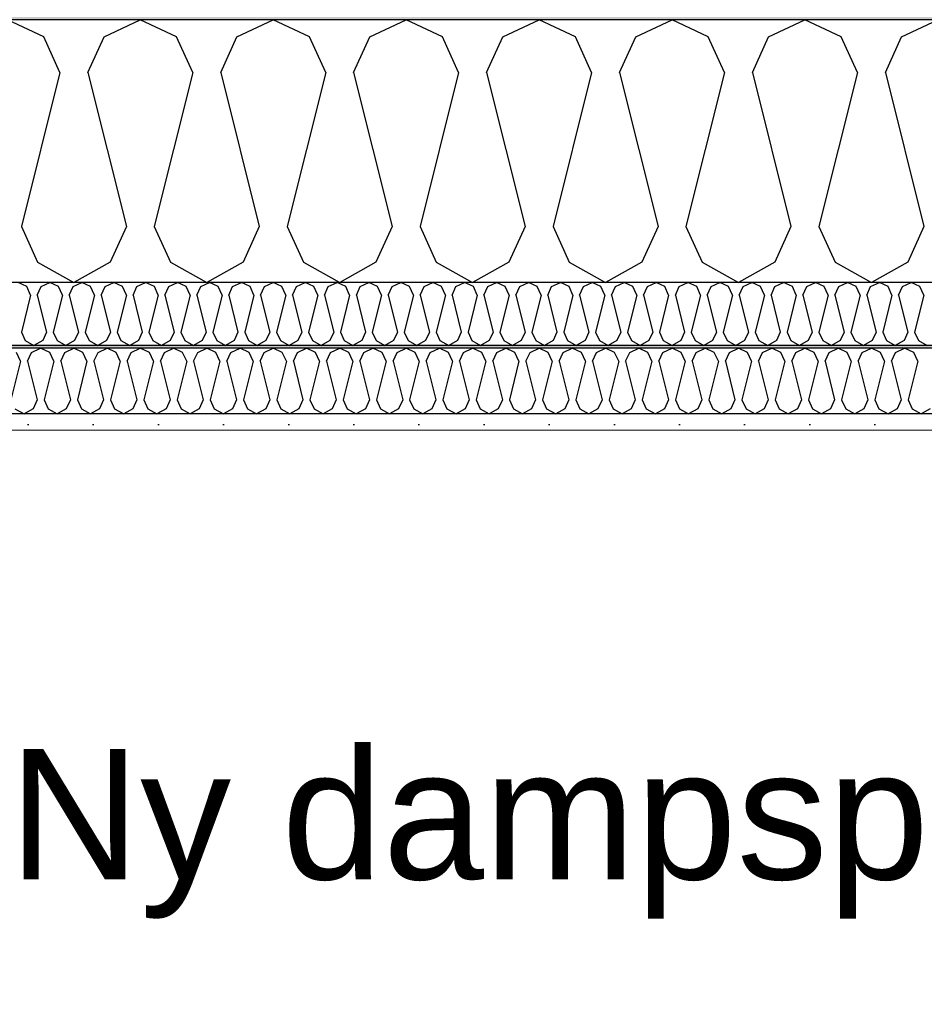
# Model space of a CAD drawing. Header units: millimetres. Extents: x -8544 to 51179, y -2070 to 13050.
# Tile 36 of 168: x -2031 to -1337, y 9990 to 10746. Entities that reach past the tile are written whole.
import ezdxf

# ---------------------------------------------------------------- set-up
doc = ezdxf.new("R2010")
doc.units = ezdxf.units.MM
doc.header["$LTSCALE"] = 0.5
doc.header["$MEASUREMENT"] = 0
doc.linetypes.add('PLINE', pattern=[0])
doc.layers.add('236- Innvendig kledning og overflate(Nye konstruksjoner)', color=7, linetype='Continuous', lineweight=0)
for name, color, linetype in [('256- Faste himlinger og overflatebehandling (Skravur)(Nye konstruksjoner)', 7, 'Continuous'), ('256- Faste himlinger og overflatebehandling(Nye konstruksjoner)', 7, 'Continuous'), ('261- Primærkonstruksjon (tak)', 7, 'Continuous'), ('261- Primærkonstruksjon (tak) (Skravur)', 7, 'Continuous'), ('262- Taktekking (Skravur)(Nye konstruksjoner)', 7, 'Continuous'), ('832- Tekst bygning(Nye konstruksjoner)', 7, 'Continuous')]:
    doc.layers.add(name, color=color, linetype=linetype)
doc.styles.add('GENERATED_STYLE_2', font='arial.ttf')
doc.dimstyles.new('GENERATED_STYLE__2', dxfattribs={"dimtxt": 0.18, "dimasz": 182.4, "dimexe": 0.18, "dimexo": 0.0625, "dimgap": 0, "dimtad": 0, "dimtih": 1, "dimtoh": 1, "dimdec": 4, "dimzin": 0, "dimdsep": 46, "dimcen": 0.09, "dimadec": 0, "dimazin": 0, "dimtfac": 1, "dimtdec": 4, "dimtmove": 0, "dimatfit": 3, "dimldrblk": 'ARROWHEAD_5', "dimfxl": 1, "dimtolj": 1, "dimtzin": 0, "dimarcsym": 0})

# ---------------------------------------------------------------- blocks, each defined once
blk = doc.blocks.new('*X3')
at = {"layer": '261- Primærkonstruksjon (tak) (Skravur)', "linetype": 'PLINE'}
for p, q in [((-2013.03, 10733.26), (-2040.9, 10746.45)), ((-1966.72, 10733.26), (-1938.85, 10746.45)), ((-1910.99, 10733.26), (-1938.85, 10746.45)), ((-1864.68, 10733.26), (-1836.81, 10746.45)), ((-1808.94, 10733.26), (-1836.81, 10746.45)), ((-1762.63, 10733.26), (-1734.76, 10746.45)), ((-1706.9, 10733.26), (-1734.76, 10746.45)), ((-1660.59, 10733.26), (-1632.72, 10746.45)), ((-1604.85, 10733.26), (-1632.72, 10746.45)), ((-1558.54, 10733.26), (-1530.67, 10746.45)), ((-1502.81, 10733.26), (-1530.67, 10746.45)), ((-1456.5, 10733.26), (-1428.63, 10746.45)), ((-1400.76, 10733.26), (-1428.63, 10746.45)), ((-1354.45, 10733.26), (-1326.58, 10746.45)), ((-2000.6, 10705.94), (-2013.03, 10733.26)), ((-1979.16, 10705.94), (-1966.72, 10733.26)), ((-1898.55, 10705.94), (-1910.99, 10733.26)), ((-1877.11, 10705.94), (-1864.68, 10733.26)), ((-1796.51, 10705.94), (-1808.94, 10733.26)), ((-1775.07, 10705.94), (-1762.63, 10733.26)), ((-1694.46, 10705.94), (-1706.9, 10733.26)), ((-1673.02, 10705.94), (-1660.59, 10733.26)), ((-1592.42, 10705.94), (-1604.85, 10733.26)), ((-1570.98, 10705.94), (-1558.54, 10733.26)), ((-1490.37, 10705.94), (-1502.81, 10733.26)), ((-1468.93, 10705.94), (-1456.5, 10733.26)), ((-1388.33, 10705.94), (-1400.76, 10733.26)), ((-1366.89, 10705.94), (-1354.45, 10733.26)), ((-2000.6, 10705.94), (-2030.18, 10587.6)), ((-1979.16, 10705.94), (-1949.57, 10587.6)), ((-1898.55, 10705.94), (-1928.13, 10587.6)), ((-1877.11, 10705.94), (-1847.53, 10587.6)), ((-1796.51, 10705.94), (-1826.09, 10587.6)), ((-1775.07, 10705.94), (-1745.48, 10587.6)), ((-1694.46, 10705.94), (-1724.04, 10587.6)), ((-1673.02, 10705.94), (-1643.44, 10587.6)), ((-1592.42, 10705.94), (-1622, 10587.6)), ((-1570.98, 10705.94), (-1541.39, 10587.6)), ((-1490.37, 10705.94), (-1519.95, 10587.6)), ((-1468.93, 10705.94), (-1439.35, 10587.6)), ((-1388.33, 10705.94), (-1417.91, 10587.6)), ((-1366.89, 10705.94), (-1337.3, 10587.6)), ((-2030.18, 10587.6), (-2017.74, 10560.28)), ((-1949.57, 10587.6), (-1962.01, 10560.28)), ((-1928.13, 10587.6), (-1915.7, 10560.28)), ((-1847.53, 10587.6), (-1859.96, 10560.28)), ((-1826.09, 10587.6), (-1813.65, 10560.28)), ((-1745.48, 10587.6), (-1757.92, 10560.28)), ((-1724.04, 10587.6), (-1711.61, 10560.28)), ((-1643.44, 10587.6), (-1655.87, 10560.28)), ((-1622, 10587.6), (-1609.56, 10560.28)), ((-1541.39, 10587.6), (-1553.83, 10560.28)), ((-1519.95, 10587.6), (-1507.52, 10560.28)), ((-1439.35, 10587.6), (-1451.78, 10560.28)), ((-1417.91, 10587.6), (-1405.47, 10560.28)), ((-1337.3, 10587.6), (-1349.74, 10560.28)), ((-2017.74, 10560.28), (-1989.88, 10544.72)), ((-1962.01, 10560.28), (-1989.88, 10544.72)), ((-1915.7, 10560.28), (-1887.83, 10544.72)), ((-1859.96, 10560.28), (-1887.83, 10544.72)), ((-1813.65, 10560.28), (-1785.79, 10544.72)), ((-1757.92, 10560.28), (-1785.79, 10544.72)), ((-1711.61, 10560.28), (-1683.74, 10544.72)), ((-1655.87, 10560.28), (-1683.74, 10544.72)), ((-1609.56, 10560.28), (-1581.7, 10544.72)), ((-1553.83, 10560.28), (-1581.7, 10544.72)), ((-1507.52, 10560.28), (-1479.65, 10544.72)), ((-1451.78, 10560.28), (-1479.65, 10544.72)), ((-1405.47, 10560.28), (-1377.61, 10544.72)), ((-1349.74, 10560.28), (-1377.61, 10544.72))]:
    blk.add_line(p, q, dxfattribs=at)
blk = doc.blocks.new('*X66')
at = {"layer": '256- Faste himlinger og overflatebehandling (Skravur)(Nye konstruksjoner)', "linetype": 'PLINE'}
for p, q in [((-2026.05, 10541.56), (-2032.74, 10544.72)), ((-2023.06, 10535), (-2026.05, 10541.56)), ((-2017.92, 10535), (-2014.93, 10541.56)), ((-2014.93, 10541.56), (-2008.25, 10544.72)), ((-2001.56, 10541.56), (-2008.25, 10544.72)), ((-1998.57, 10535), (-2001.56, 10541.56)), ((-1993.43, 10535), (-1990.44, 10541.56)), ((-1990.44, 10541.56), (-1983.75, 10544.72)), ((-1977.07, 10541.56), (-1983.75, 10544.72)), ((-1974.08, 10535), (-1977.07, 10541.56)), ((-1968.94, 10535), (-1965.95, 10541.56)), ((-1965.95, 10541.56), (-1959.26, 10544.72)), ((-1952.58, 10541.56), (-1959.26, 10544.72)), ((-1949.59, 10535), (-1952.58, 10541.56)), ((-1944.45, 10535), (-1941.46, 10541.56)), ((-1941.46, 10541.56), (-1934.77, 10544.72)), ((-1928.08, 10541.56), (-1934.77, 10544.72)), ((-1925.1, 10535), (-1928.08, 10541.56)), ((-1919.95, 10535), (-1916.97, 10541.56)), ((-1916.97, 10541.56), (-1910.28, 10544.72)), ((-1903.59, 10541.56), (-1910.28, 10544.72)), ((-1900.61, 10535), (-1903.59, 10541.56)), ((-1895.46, 10535), (-1892.48, 10541.56)), ((-1892.48, 10541.56), (-1885.79, 10544.72)), ((-1879.1, 10541.56), (-1885.79, 10544.72)), ((-1876.12, 10535), (-1879.1, 10541.56)), ((-1870.97, 10535), (-1867.99, 10541.56)), ((-1867.99, 10541.56), (-1861.3, 10544.72)), ((-1854.61, 10541.56), (-1861.3, 10544.72)), ((-1851.63, 10535), (-1854.61, 10541.56)), ((-1846.48, 10535), (-1843.5, 10541.56)), ((-1843.5, 10541.56), (-1836.81, 10544.72)), ((-1830.12, 10541.56), (-1836.81, 10544.72)), ((-1827.14, 10535), (-1830.12, 10541.56)), ((-1821.99, 10535), (-1819.01, 10541.56)), ((-1819.01, 10541.56), (-1812.32, 10544.72)), ((-1805.63, 10541.56), (-1812.32, 10544.72)), ((-1802.65, 10535), (-1805.63, 10541.56)), ((-1797.5, 10535), (-1794.52, 10541.56)), ((-1794.52, 10541.56), (-1787.83, 10544.72)), ((-1781.14, 10541.56), (-1787.83, 10544.72)), ((-1778.16, 10535), (-1781.14, 10541.56)), ((-1773.01, 10535), (-1770.03, 10541.56)), ((-1770.03, 10541.56), (-1763.34, 10544.72)), ((-1756.65, 10541.56), (-1763.34, 10544.72)), ((-1753.66, 10535), (-1756.65, 10541.56)), ((-1748.52, 10535), (-1745.53, 10541.56)), ((-1745.53, 10541.56), (-1738.85, 10544.72)), ((-1732.16, 10541.56), (-1738.85, 10544.72)), ((-1729.17, 10535), (-1732.16, 10541.56)), ((-1724.03, 10535), (-1721.04, 10541.56)), ((-1721.04, 10541.56), (-1714.36, 10544.72)), ((-1707.67, 10541.56), (-1714.36, 10544.72)), ((-1704.68, 10535), (-1707.67, 10541.56)), ((-1699.54, 10535), (-1696.55, 10541.56)), ((-1696.55, 10541.56), (-1689.86, 10544.72)), ((-1683.18, 10541.56), (-1689.86, 10544.72)), ((-1680.19, 10535), (-1683.18, 10541.56)), ((-1675.05, 10535), (-1672.06, 10541.56)), ((-1672.06, 10541.56), (-1665.37, 10544.72)), ((-1658.69, 10541.56), (-1665.37, 10544.72)), ((-1655.7, 10535), (-1658.69, 10541.56)), ((-1650.56, 10535), (-1647.57, 10541.56)), ((-1647.57, 10541.56), (-1640.88, 10544.72)), ((-1634.2, 10541.56), (-1640.88, 10544.72)), ((-1631.21, 10535), (-1634.2, 10541.56)), ((-1626.07, 10535), (-1623.08, 10541.56)), ((-1623.08, 10541.56), (-1616.39, 10544.72)), ((-1609.7, 10541.56), (-1616.39, 10544.72)), ((-1606.72, 10535), (-1609.7, 10541.56)), ((-1601.57, 10535), (-1598.59, 10541.56)), ((-1598.59, 10541.56), (-1591.9, 10544.72)), ((-1585.21, 10541.56), (-1591.9, 10544.72)), ((-1582.23, 10535), (-1585.21, 10541.56)), ((-1577.08, 10535), (-1574.1, 10541.56)), ((-1574.1, 10541.56), (-1567.41, 10544.72)), ((-1560.72, 10541.56), (-1567.41, 10544.72)), ((-1557.74, 10535), (-1560.72, 10541.56)), ((-1552.59, 10535), (-1549.61, 10541.56)), ((-1549.61, 10541.56), (-1542.92, 10544.72)), ((-1536.23, 10541.56), (-1542.92, 10544.72)), ((-1533.25, 10535), (-1536.23, 10541.56)), ((-1528.1, 10535), (-1525.12, 10541.56)), ((-1525.12, 10541.56), (-1518.43, 10544.72)), ((-1511.74, 10541.56), (-1518.43, 10544.72)), ((-1508.76, 10535), (-1511.74, 10541.56)), ((-1503.61, 10535), (-1500.63, 10541.56)), ((-1500.63, 10541.56), (-1493.94, 10544.72)), ((-1487.25, 10541.56), (-1493.94, 10544.72)), ((-1484.27, 10535), (-1487.25, 10541.56)), ((-1479.12, 10535), (-1476.14, 10541.56)), ((-1476.14, 10541.56), (-1469.45, 10544.72)), ((-1462.76, 10541.56), (-1469.45, 10544.72)), ((-1459.77, 10535), (-1462.76, 10541.56)), ((-1454.63, 10535), (-1451.65, 10541.56)), ((-1451.65, 10541.56), (-1444.96, 10544.72)), ((-1438.27, 10541.56), (-1444.96, 10544.72)), ((-1435.28, 10535), (-1438.27, 10541.56)), ((-1430.14, 10535), (-1427.15, 10541.56)), ((-1427.15, 10541.56), (-1420.47, 10544.72)), ((-1413.78, 10541.56), (-1420.47, 10544.72)), ((-1410.79, 10535), (-1413.78, 10541.56)), ((-1405.65, 10535), (-1402.66, 10541.56)), ((-1402.66, 10541.56), (-1395.98, 10544.72)), ((-1389.29, 10541.56), (-1395.98, 10544.72)), ((-1386.3, 10535), (-1389.29, 10541.56)), ((-1381.16, 10535), (-1378.17, 10541.56)), ((-1378.17, 10541.56), (-1371.48, 10544.72)), ((-1364.8, 10541.56), (-1371.48, 10544.72)), ((-1361.81, 10535), (-1364.8, 10541.56)), ((-1356.67, 10535), (-1353.68, 10541.56)), ((-1353.68, 10541.56), (-1346.99, 10544.72)), ((-1340.31, 10541.56), (-1346.99, 10544.72)), ((-1337.32, 10535), (-1340.31, 10541.56)), ((-2023.06, 10535), (-2030.16, 10506.6)), ((-2017.92, 10535), (-2010.82, 10506.6)), ((-1998.57, 10535), (-2005.67, 10506.6)), ((-1993.43, 10535), (-1986.33, 10506.6)), ((-1974.08, 10535), (-1981.18, 10506.6)), ((-1968.94, 10535), (-1961.84, 10506.6)), ((-1949.59, 10535), (-1956.69, 10506.6)), ((-1944.45, 10535), (-1937.35, 10506.6)), ((-1925.1, 10535), (-1932.2, 10506.6)), ((-1919.95, 10535), (-1912.85, 10506.6)), ((-1900.61, 10535), (-1907.71, 10506.6)), ((-1895.46, 10535), (-1888.36, 10506.6)), ((-1876.12, 10535), (-1883.22, 10506.6)), ((-1870.97, 10535), (-1863.87, 10506.6)), ((-1851.63, 10535), (-1858.73, 10506.6)), ((-1846.48, 10535), (-1839.38, 10506.6)), ((-1827.14, 10535), (-1834.24, 10506.6)), ((-1821.99, 10535), (-1814.89, 10506.6)), ((-1802.65, 10535), (-1809.75, 10506.6)), ((-1797.5, 10535), (-1790.4, 10506.6)), ((-1778.16, 10535), (-1785.26, 10506.6)), ((-1773.01, 10535), (-1765.91, 10506.6)), ((-1753.66, 10535), (-1760.76, 10506.6)), ((-1748.52, 10535), (-1741.42, 10506.6)), ((-1729.17, 10535), (-1736.27, 10506.6)), ((-1724.03, 10535), (-1716.93, 10506.6)), ((-1704.68, 10535), (-1711.78, 10506.6)), ((-1699.54, 10535), (-1692.44, 10506.6)), ((-1680.19, 10535), (-1687.29, 10506.6)), ((-1675.05, 10535), (-1667.95, 10506.6)), ((-1655.7, 10535), (-1662.8, 10506.6)), ((-1650.56, 10535), (-1643.46, 10506.6)), ((-1631.21, 10535), (-1638.31, 10506.6)), ((-1626.07, 10535), (-1618.97, 10506.6)), ((-1606.72, 10535), (-1613.82, 10506.6)), ((-1601.57, 10535), (-1594.47, 10506.6)), ((-1582.23, 10535), (-1589.33, 10506.6)), ((-1577.08, 10535), (-1569.98, 10506.6)), ((-1557.74, 10535), (-1564.84, 10506.6)), ((-1552.59, 10535), (-1545.49, 10506.6)), ((-1533.25, 10535), (-1540.35, 10506.6)), ((-1528.1, 10535), (-1521, 10506.6)), ((-1508.76, 10535), (-1515.86, 10506.6)), ((-1503.61, 10535), (-1496.51, 10506.6)), ((-1484.27, 10535), (-1491.37, 10506.6)), ((-1479.12, 10535), (-1472.02, 10506.6)), ((-1459.77, 10535), (-1466.87, 10506.6)), ((-1454.63, 10535), (-1447.53, 10506.6)), ((-1435.28, 10535), (-1442.38, 10506.6)), ((-1430.14, 10535), (-1423.04, 10506.6)), ((-1410.79, 10535), (-1417.89, 10506.6)), ((-1405.65, 10535), (-1398.55, 10506.6)), ((-1386.3, 10535), (-1393.4, 10506.6)), ((-1381.16, 10535), (-1374.06, 10506.6)), ((-1361.81, 10535), (-1368.91, 10506.6)), ((-1356.67, 10535), (-1349.57, 10506.6)), ((-1337.32, 10535), (-1344.42, 10506.6)), ((-2030.16, 10506.6), (-2027.18, 10500.04)), ((-2010.82, 10506.6), (-2013.8, 10500.04)), ((-2005.67, 10506.6), (-2002.69, 10500.04)), ((-1986.33, 10506.6), (-1989.31, 10500.04)), ((-1981.18, 10506.6), (-1978.2, 10500.04)), ((-1961.84, 10506.6), (-1964.82, 10500.04)), ((-1956.69, 10506.6), (-1953.71, 10500.04)), ((-1937.35, 10506.6), (-1940.33, 10500.04)), ((-1932.2, 10506.6), (-1929.22, 10500.04)), ((-1912.85, 10506.6), (-1915.84, 10500.04)), ((-1907.71, 10506.6), (-1904.72, 10500.04)), ((-1888.36, 10506.6), (-1891.35, 10500.04)), ((-1883.22, 10506.6), (-1880.23, 10500.04)), ((-1863.87, 10506.6), (-1866.86, 10500.04)), ((-1858.73, 10506.6), (-1855.74, 10500.04)), ((-1839.38, 10506.6), (-1842.37, 10500.04)), ((-1834.24, 10506.6), (-1831.25, 10500.04)), ((-1814.89, 10506.6), (-1817.88, 10500.04)), ((-1809.75, 10506.6), (-1806.76, 10500.04)), ((-1790.4, 10506.6), (-1793.39, 10500.04)), ((-1785.26, 10506.6), (-1782.27, 10500.04)), ((-1765.91, 10506.6), (-1768.89, 10500.04)), ((-1760.76, 10506.6), (-1757.78, 10500.04)), ((-1741.42, 10506.6), (-1744.4, 10500.04)), ((-1736.27, 10506.6), (-1733.29, 10500.04)), ((-1716.93, 10506.6), (-1719.91, 10500.04)), ((-1711.78, 10506.6), (-1708.8, 10500.04)), ((-1692.44, 10506.6), (-1695.42, 10500.04)), ((-1687.29, 10506.6), (-1684.31, 10500.04)), ((-1667.95, 10506.6), (-1670.93, 10500.04)), ((-1662.8, 10506.6), (-1659.82, 10500.04)), ((-1643.46, 10506.6), (-1646.44, 10500.04)), ((-1638.31, 10506.6), (-1635.33, 10500.04)), ((-1618.97, 10506.6), (-1621.95, 10500.04)), ((-1613.82, 10506.6), (-1610.84, 10500.04)), ((-1594.47, 10506.6), (-1597.46, 10500.04)), ((-1589.33, 10506.6), (-1586.34, 10500.04)), ((-1569.98, 10506.6), (-1572.97, 10500.04)), ((-1564.84, 10506.6), (-1561.85, 10500.04)), ((-1545.49, 10506.6), (-1548.48, 10500.04)), ((-1540.35, 10506.6), (-1537.36, 10500.04)), ((-1521, 10506.6), (-1523.99, 10500.04)), ((-1515.86, 10506.6), (-1512.87, 10500.04)), ((-1496.51, 10506.6), (-1499.5, 10500.04)), ((-1491.37, 10506.6), (-1488.38, 10500.04)), ((-1472.02, 10506.6), (-1475, 10500.04)), ((-1466.87, 10506.6), (-1463.89, 10500.04)), ((-1447.53, 10506.6), (-1450.51, 10500.04)), ((-1442.38, 10506.6), (-1439.4, 10500.04)), ((-1423.04, 10506.6), (-1426.02, 10500.04)), ((-1417.89, 10506.6), (-1414.91, 10500.04)), ((-1398.55, 10506.6), (-1401.53, 10500.04)), ((-1393.4, 10506.6), (-1390.42, 10500.04)), ((-1374.06, 10506.6), (-1377.04, 10500.04)), ((-1368.91, 10506.6), (-1365.93, 10500.04)), ((-1349.57, 10506.6), (-1352.55, 10500.04)), ((-1344.42, 10506.6), (-1341.44, 10500.04)), ((-2027.18, 10500.04), (-2020.49, 10496.31)), ((-2013.8, 10500.04), (-2020.49, 10496.31)), ((-2002.69, 10500.04), (-1996, 10496.31)), ((-1989.31, 10500.04), (-1996, 10496.31)), ((-1978.2, 10500.04), (-1971.51, 10496.31)), ((-1964.82, 10500.04), (-1971.51, 10496.31)), ((-1953.71, 10500.04), (-1947.02, 10496.31)), ((-1940.33, 10500.04), (-1947.02, 10496.31)), ((-1929.22, 10500.04), (-1922.53, 10496.31)), ((-1915.84, 10500.04), (-1922.53, 10496.31)), ((-1904.72, 10500.04), (-1898.04, 10496.31)), ((-1891.35, 10500.04), (-1898.04, 10496.31)), ((-1880.23, 10500.04), (-1873.55, 10496.31)), ((-1866.86, 10500.04), (-1873.55, 10496.31)), ((-1855.74, 10500.04), (-1849.05, 10496.31)), ((-1842.37, 10500.04), (-1849.05, 10496.31)), ((-1831.25, 10500.04), (-1824.56, 10496.31)), ((-1817.88, 10500.04), (-1824.56, 10496.31)), ((-1806.76, 10500.04), (-1800.07, 10496.31)), ((-1793.39, 10500.04), (-1800.07, 10496.31)), ((-1782.27, 10500.04), (-1775.58, 10496.31)), ((-1768.89, 10500.04), (-1775.58, 10496.31)), ((-1757.78, 10500.04), (-1751.09, 10496.31)), ((-1744.4, 10500.04), (-1751.09, 10496.31)), ((-1733.29, 10500.04), (-1726.6, 10496.31)), ((-1719.91, 10500.04), (-1726.6, 10496.31)), ((-1708.8, 10500.04), (-1702.11, 10496.31)), ((-1695.42, 10500.04), (-1702.11, 10496.31)), ((-1684.31, 10500.04), (-1677.62, 10496.31)), ((-1670.93, 10500.04), (-1677.62, 10496.31)), ((-1659.82, 10500.04), (-1653.13, 10496.31)), ((-1646.44, 10500.04), (-1653.13, 10496.31)), ((-1635.33, 10500.04), (-1628.64, 10496.31)), ((-1621.95, 10500.04), (-1628.64, 10496.31)), ((-1610.84, 10500.04), (-1604.15, 10496.31)), ((-1597.46, 10500.04), (-1604.15, 10496.31)), ((-1586.34, 10500.04), (-1579.66, 10496.31)), ((-1572.97, 10500.04), (-1579.66, 10496.31)), ((-1561.85, 10500.04), (-1555.17, 10496.31)), ((-1548.48, 10500.04), (-1555.17, 10496.31)), ((-1537.36, 10500.04), (-1530.67, 10496.31)), ((-1523.99, 10500.04), (-1530.67, 10496.31)), ((-1512.87, 10500.04), (-1506.18, 10496.31)), ((-1499.5, 10500.04), (-1506.18, 10496.31)), ((-1488.38, 10500.04), (-1481.69, 10496.31)), ((-1475, 10500.04), (-1481.69, 10496.31)), ((-1463.89, 10500.04), (-1457.2, 10496.31)), ((-1450.51, 10500.04), (-1457.2, 10496.31)), ((-1439.4, 10500.04), (-1432.71, 10496.31)), ((-1426.02, 10500.04), (-1432.71, 10496.31)), ((-1414.91, 10500.04), (-1408.22, 10496.31)), ((-1401.53, 10500.04), (-1408.22, 10496.31)), ((-1390.42, 10500.04), (-1383.73, 10496.31)), ((-1377.04, 10500.04), (-1383.73, 10496.31)), ((-1365.93, 10500.04), (-1359.24, 10496.31)), ((-1352.55, 10500.04), (-1359.24, 10496.31)), ((-1341.44, 10500.04), (-1334.75, 10496.31))]:
    blk.add_line(p, q, dxfattribs=at)
blk = doc.blocks.new('*X67')
at = {"layer": '256- Faste himlinger og overflatebehandling (Skravur)(Nye konstruksjoner)', "linetype": 'PLINE'}
for p, q in [((-2022.36, 10491), (-2015.39, 10494.29)), ((-2008.42, 10491), (-2015.39, 10494.29)), ((-1996.84, 10491), (-1989.88, 10494.29)), ((-1982.91, 10491), (-1989.88, 10494.29)), ((-1971.33, 10491), (-1964.37, 10494.29)), ((-1957.4, 10491), (-1964.37, 10494.29)), ((-1945.82, 10491), (-1938.85, 10494.29)), ((-1931.89, 10491), (-1938.85, 10494.29)), ((-1920.31, 10491), (-1913.34, 10494.29)), ((-1906.38, 10491), (-1913.34, 10494.29)), ((-1894.8, 10491), (-1887.83, 10494.29)), ((-1880.87, 10491), (-1887.83, 10494.29)), ((-1869.29, 10491), (-1862.32, 10494.29)), ((-1855.35, 10491), (-1862.32, 10494.29)), ((-1843.78, 10491), (-1836.81, 10494.29)), ((-1829.84, 10491), (-1836.81, 10494.29)), ((-1818.27, 10491), (-1811.3, 10494.29)), ((-1804.33, 10491), (-1811.3, 10494.29)), ((-1792.75, 10491), (-1785.79, 10494.29)), ((-1778.82, 10491), (-1785.79, 10494.29)), ((-1767.24, 10491), (-1760.28, 10494.29)), ((-1753.31, 10491), (-1760.28, 10494.29)), ((-1741.73, 10491), (-1734.76, 10494.29)), ((-1727.8, 10491), (-1734.76, 10494.29)), ((-1716.22, 10491), (-1709.25, 10494.29)), ((-1702.29, 10491), (-1709.25, 10494.29)), ((-1690.71, 10491), (-1683.74, 10494.29)), ((-1676.78, 10491), (-1683.74, 10494.29)), ((-1665.2, 10491), (-1658.23, 10494.29)), ((-1651.26, 10491), (-1658.23, 10494.29)), ((-1639.69, 10491), (-1632.72, 10494.29)), ((-1625.75, 10491), (-1632.72, 10494.29)), ((-1614.18, 10491), (-1607.21, 10494.29)), ((-1600.24, 10491), (-1607.21, 10494.29)), ((-1588.66, 10491), (-1581.7, 10494.29)), ((-1574.73, 10491), (-1581.7, 10494.29)), ((-1563.15, 10491), (-1556.19, 10494.29)), ((-1549.22, 10491), (-1556.19, 10494.29)), ((-1537.64, 10491), (-1530.67, 10494.29)), ((-1523.71, 10491), (-1530.67, 10494.29)), ((-1512.13, 10491), (-1505.16, 10494.29)), ((-1498.2, 10491), (-1505.16, 10494.29)), ((-1486.62, 10491), (-1479.65, 10494.29)), ((-1472.69, 10491), (-1479.65, 10494.29)), ((-1461.11, 10491), (-1454.14, 10494.29)), ((-1447.17, 10491), (-1454.14, 10494.29)), ((-1435.6, 10491), (-1428.63, 10494.29)), ((-1421.66, 10491), (-1428.63, 10494.29)), ((-1410.09, 10491), (-1403.12, 10494.29)), ((-1396.15, 10491), (-1403.12, 10494.29)), ((-1384.57, 10491), (-1377.61, 10494.29)), ((-1370.64, 10491), (-1377.61, 10494.29)), ((-1359.06, 10491), (-1352.1, 10494.29)), ((-1345.13, 10491), (-1352.1, 10494.29)), ((-2030.82, 10484.16), (-2033.93, 10491)), ((-2025.46, 10484.16), (-2022.36, 10491)), ((-2005.31, 10484.16), (-2008.42, 10491)), ((-1999.95, 10484.16), (-1996.84, 10491)), ((-1979.8, 10484.16), (-1982.91, 10491)), ((-1974.44, 10484.16), (-1971.33, 10491)), ((-1954.29, 10484.16), (-1957.4, 10491)), ((-1948.93, 10484.16), (-1945.82, 10491)), ((-1928.78, 10484.16), (-1931.89, 10491)), ((-1923.42, 10484.16), (-1920.31, 10491)), ((-1903.27, 10484.16), (-1906.38, 10491)), ((-1897.91, 10484.16), (-1894.8, 10491)), ((-1877.76, 10484.16), (-1880.87, 10491)), ((-1872.4, 10484.16), (-1869.29, 10491)), ((-1852.25, 10484.16), (-1855.35, 10491)), ((-1846.89, 10484.16), (-1843.78, 10491)), ((-1826.73, 10484.16), (-1829.84, 10491)), ((-1821.37, 10484.16), (-1818.27, 10491)), ((-1801.22, 10484.16), (-1804.33, 10491)), ((-1795.86, 10484.16), (-1792.75, 10491)), ((-1775.71, 10484.16), (-1778.82, 10491)), ((-1770.35, 10484.16), (-1767.24, 10491)), ((-1750.2, 10484.16), (-1753.31, 10491)), ((-1744.84, 10484.16), (-1741.73, 10491)), ((-1724.69, 10484.16), (-1727.8, 10491)), ((-1719.33, 10484.16), (-1716.22, 10491)), ((-1699.18, 10484.16), (-1702.29, 10491)), ((-1693.82, 10484.16), (-1690.71, 10491)), ((-1673.67, 10484.16), (-1676.78, 10491)), ((-1668.31, 10484.16), (-1665.2, 10491)), ((-1648.16, 10484.16), (-1651.26, 10491)), ((-1642.8, 10484.16), (-1639.69, 10491)), ((-1622.64, 10484.16), (-1625.75, 10491)), ((-1617.28, 10484.16), (-1614.18, 10491)), ((-1597.13, 10484.16), (-1600.24, 10491)), ((-1591.77, 10484.16), (-1588.66, 10491)), ((-1571.62, 10484.16), (-1574.73, 10491)), ((-1566.26, 10484.16), (-1563.15, 10491)), ((-1546.11, 10484.16), (-1549.22, 10491)), ((-1540.75, 10484.16), (-1537.64, 10491)), ((-1520.6, 10484.16), (-1523.71, 10491)), ((-1515.24, 10484.16), (-1512.13, 10491)), ((-1495.09, 10484.16), (-1498.2, 10491)), ((-1489.73, 10484.16), (-1486.62, 10491)), ((-1469.58, 10484.16), (-1472.69, 10491)), ((-1464.22, 10484.16), (-1461.11, 10491)), ((-1444.07, 10484.16), (-1447.17, 10491)), ((-1438.71, 10484.16), (-1435.6, 10491)), ((-1418.55, 10484.16), (-1421.66, 10491)), ((-1413.19, 10484.16), (-1410.09, 10491)), ((-1393.04, 10484.16), (-1396.15, 10491)), ((-1387.68, 10484.16), (-1384.57, 10491)), ((-1367.53, 10484.16), (-1370.64, 10491)), ((-1362.17, 10484.16), (-1359.06, 10491)), ((-1342.02, 10484.16), (-1345.13, 10491)), ((-2030.82, 10484.16), (-2038.22, 10454.58)), ((-2025.46, 10484.16), (-2018.07, 10454.58)), ((-2005.31, 10484.16), (-2012.71, 10454.58)), ((-1999.95, 10484.16), (-1992.56, 10454.58)), ((-1979.8, 10484.16), (-1987.2, 10454.58)), ((-1974.44, 10484.16), (-1967.05, 10454.58)), ((-1954.29, 10484.16), (-1961.69, 10454.58)), ((-1948.93, 10484.16), (-1941.53, 10454.58)), ((-1928.78, 10484.16), (-1936.17, 10454.58)), ((-1923.42, 10484.16), (-1916.02, 10454.58)), ((-1903.27, 10484.16), (-1910.66, 10454.58)), ((-1897.91, 10484.16), (-1890.51, 10454.58)), ((-1877.76, 10484.16), (-1885.15, 10454.58)), ((-1872.4, 10484.16), (-1865, 10454.58)), ((-1852.25, 10484.16), (-1859.64, 10454.58)), ((-1846.89, 10484.16), (-1839.49, 10454.58)), ((-1826.73, 10484.16), (-1834.13, 10454.58)), ((-1821.37, 10484.16), (-1813.98, 10454.58)), ((-1801.22, 10484.16), (-1808.62, 10454.58)), ((-1795.86, 10484.16), (-1788.47, 10454.58)), ((-1775.71, 10484.16), (-1783.11, 10454.58)), ((-1770.35, 10484.16), (-1762.96, 10454.58)), ((-1750.2, 10484.16), (-1757.6, 10454.58)), ((-1744.84, 10484.16), (-1737.44, 10454.58)), ((-1724.69, 10484.16), (-1732.08, 10454.58)), ((-1719.33, 10484.16), (-1711.93, 10454.58)), ((-1699.18, 10484.16), (-1706.57, 10454.58)), ((-1693.82, 10484.16), (-1686.42, 10454.58)), ((-1673.67, 10484.16), (-1681.06, 10454.58)), ((-1668.31, 10484.16), (-1660.91, 10454.58)), ((-1648.16, 10484.16), (-1655.55, 10454.58)), ((-1642.8, 10484.16), (-1635.4, 10454.58)), ((-1622.64, 10484.16), (-1630.04, 10454.58)), ((-1617.28, 10484.16), (-1609.89, 10454.58)), ((-1597.13, 10484.16), (-1604.53, 10454.58)), ((-1591.77, 10484.16), (-1584.38, 10454.58)), ((-1571.62, 10484.16), (-1579.02, 10454.58)), ((-1566.26, 10484.16), (-1558.87, 10454.58)), ((-1546.11, 10484.16), (-1553.51, 10454.58)), ((-1540.75, 10484.16), (-1533.35, 10454.58)), ((-1520.6, 10484.16), (-1527.99, 10454.58)), ((-1515.24, 10484.16), (-1507.84, 10454.58)), ((-1495.09, 10484.16), (-1502.48, 10454.58)), ((-1489.73, 10484.16), (-1482.33, 10454.58)), ((-1469.58, 10484.16), (-1476.97, 10454.58)), ((-1464.22, 10484.16), (-1456.82, 10454.58)), ((-1444.07, 10484.16), (-1451.46, 10454.58)), ((-1438.71, 10484.16), (-1431.31, 10454.58)), ((-1418.55, 10484.16), (-1425.95, 10454.58)), ((-1413.19, 10484.16), (-1405.8, 10454.58)), ((-1393.04, 10484.16), (-1400.44, 10454.58)), ((-1387.68, 10484.16), (-1380.29, 10454.58)), ((-1367.53, 10484.16), (-1374.93, 10454.58)), ((-1362.17, 10484.16), (-1354.78, 10454.58)), ((-1342.02, 10484.16), (-1349.42, 10454.58)), ((-2035.11, 10447.75), (-2028.14, 10443.86)), ((-2021.18, 10447.75), (-2028.14, 10443.86)), ((-2018.07, 10454.58), (-2021.18, 10447.75)), ((-2012.71, 10454.58), (-2009.6, 10447.75)), ((-2009.6, 10447.75), (-2002.63, 10443.86)), ((-1995.67, 10447.75), (-2002.63, 10443.86)), ((-1992.56, 10454.58), (-1995.67, 10447.75)), ((-1987.2, 10454.58), (-1984.09, 10447.75)), ((-1984.09, 10447.75), (-1977.12, 10443.86)), ((-1970.15, 10447.75), (-1977.12, 10443.86)), ((-1967.05, 10454.58), (-1970.15, 10447.75)), ((-1961.69, 10454.58), (-1958.58, 10447.75)), ((-1958.58, 10447.75), (-1951.61, 10443.86)), ((-1944.64, 10447.75), (-1951.61, 10443.86)), ((-1941.53, 10454.58), (-1944.64, 10447.75)), ((-1936.17, 10454.58), (-1933.07, 10447.75)), ((-1933.07, 10447.75), (-1926.1, 10443.86)), ((-1919.13, 10447.75), (-1926.1, 10443.86)), ((-1916.02, 10454.58), (-1919.13, 10447.75)), ((-1910.66, 10454.58), (-1907.55, 10447.75)), ((-1907.55, 10447.75), (-1900.59, 10443.86)), ((-1893.62, 10447.75), (-1900.59, 10443.86)), ((-1890.51, 10454.58), (-1893.62, 10447.75)), ((-1885.15, 10454.58), (-1882.04, 10447.75)), ((-1882.04, 10447.75), (-1875.08, 10443.86)), ((-1868.11, 10447.75), (-1875.08, 10443.86)), ((-1865, 10454.58), (-1868.11, 10447.75)), ((-1859.64, 10454.58), (-1856.53, 10447.75)), ((-1856.53, 10447.75), (-1849.57, 10443.86)), ((-1842.6, 10447.75), (-1849.57, 10443.86)), ((-1839.49, 10454.58), (-1842.6, 10447.75)), ((-1834.13, 10454.58), (-1831.02, 10447.75)), ((-1831.02, 10447.75), (-1824.05, 10443.86)), ((-1817.09, 10447.75), (-1824.05, 10443.86)), ((-1813.98, 10454.58), (-1817.09, 10447.75)), ((-1808.62, 10454.58), (-1805.51, 10447.75)), ((-1805.51, 10447.75), (-1798.54, 10443.86)), ((-1791.58, 10447.75), (-1798.54, 10443.86)), ((-1788.47, 10454.58), (-1791.58, 10447.75)), ((-1783.11, 10454.58), (-1780, 10447.75)), ((-1780, 10447.75), (-1773.03, 10443.86)), ((-1766.06, 10447.75), (-1773.03, 10443.86)), ((-1762.96, 10454.58), (-1766.06, 10447.75)), ((-1757.6, 10454.58), (-1754.49, 10447.75)), ((-1754.49, 10447.75), (-1747.52, 10443.86)), ((-1740.55, 10447.75), (-1747.52, 10443.86)), ((-1737.44, 10454.58), (-1740.55, 10447.75)), ((-1732.08, 10454.58), (-1728.98, 10447.75)), ((-1728.98, 10447.75), (-1722.01, 10443.86)), ((-1715.04, 10447.75), (-1722.01, 10443.86)), ((-1711.93, 10454.58), (-1715.04, 10447.75)), ((-1706.57, 10454.58), (-1703.46, 10447.75)), ((-1703.46, 10447.75), (-1696.5, 10443.86)), ((-1689.53, 10447.75), (-1696.5, 10443.86)), ((-1686.42, 10454.58), (-1689.53, 10447.75)), ((-1681.06, 10454.58), (-1677.95, 10447.75)), ((-1677.95, 10447.75), (-1670.99, 10443.86)), ((-1664.02, 10447.75), (-1670.99, 10443.86)), ((-1660.91, 10454.58), (-1664.02, 10447.75)), ((-1655.55, 10454.58), (-1652.44, 10447.75)), ((-1652.44, 10447.75), (-1645.48, 10443.86)), ((-1638.51, 10447.75), (-1645.48, 10443.86)), ((-1635.4, 10454.58), (-1638.51, 10447.75)), ((-1630.04, 10454.58), (-1626.93, 10447.75)), ((-1626.93, 10447.75), (-1619.96, 10443.86)), ((-1613, 10447.75), (-1619.96, 10443.86)), ((-1609.89, 10454.58), (-1613, 10447.75)), ((-1604.53, 10454.58), (-1601.42, 10447.75)), ((-1601.42, 10447.75), (-1594.45, 10443.86)), ((-1587.49, 10447.75), (-1594.45, 10443.86)), ((-1584.38, 10454.58), (-1587.49, 10447.75)), ((-1579.02, 10454.58), (-1575.91, 10447.75)), ((-1575.91, 10447.75), (-1568.94, 10443.86)), ((-1561.97, 10447.75), (-1568.94, 10443.86)), ((-1558.87, 10454.58), (-1561.97, 10447.75)), ((-1553.51, 10454.58), (-1550.4, 10447.75)), ((-1550.4, 10447.75), (-1543.43, 10443.86)), ((-1536.46, 10447.75), (-1543.43, 10443.86)), ((-1533.35, 10454.58), (-1536.46, 10447.75)), ((-1527.99, 10454.58), (-1524.89, 10447.75)), ((-1524.89, 10447.75), (-1517.92, 10443.86)), ((-1510.95, 10447.75), (-1517.92, 10443.86)), ((-1507.84, 10454.58), (-1510.95, 10447.75)), ((-1502.48, 10454.58), (-1499.37, 10447.75)), ((-1499.37, 10447.75), (-1492.41, 10443.86)), ((-1485.44, 10447.75), (-1492.41, 10443.86)), ((-1482.33, 10454.58), (-1485.44, 10447.75)), ((-1476.97, 10454.58), (-1473.86, 10447.75)), ((-1473.86, 10447.75), (-1466.9, 10443.86)), ((-1459.93, 10447.75), (-1466.9, 10443.86)), ((-1456.82, 10454.58), (-1459.93, 10447.75)), ((-1451.46, 10454.58), (-1448.35, 10447.75)), ((-1448.35, 10447.75), (-1441.39, 10443.86)), ((-1434.42, 10447.75), (-1441.39, 10443.86)), ((-1431.31, 10454.58), (-1434.42, 10447.75)), ((-1425.95, 10454.58), (-1422.84, 10447.75)), ((-1422.84, 10447.75), (-1415.87, 10443.86)), ((-1408.91, 10447.75), (-1415.87, 10443.86)), ((-1405.8, 10454.58), (-1408.91, 10447.75)), ((-1400.44, 10454.58), (-1397.33, 10447.75)), ((-1397.33, 10447.75), (-1390.36, 10443.86)), ((-1383.4, 10447.75), (-1390.36, 10443.86)), ((-1380.29, 10454.58), (-1383.4, 10447.75)), ((-1374.93, 10454.58), (-1371.82, 10447.75)), ((-1371.82, 10447.75), (-1364.85, 10443.86)), ((-1357.88, 10447.75), (-1364.85, 10443.86)), ((-1354.78, 10454.58), (-1357.88, 10447.75)), ((-1349.42, 10454.58), (-1346.31, 10447.75)), ((-1346.31, 10447.75), (-1339.34, 10443.86)), ((-1332.37, 10447.75), (-1339.34, 10443.86))]:
    blk.add_line(p, q, dxfattribs=at)
blk = doc.blocks.new('ARROWHEAD_5')
at = {"linetype": 'Continuous'}
blk.add_hatch(color=256, dxfattribs=at).paths.add_polyline_path([(-1, 0.2679), (0, 0), (-1, -0.2679)])
blk.add_line((0, 0), (-1, 0), dxfattribs=at)

msp = doc.modelspace()

# ---------------------------------------------------------------- hatches: boundary and pattern name
at = {"layer": '256- Faste himlinger og overflatebehandling (Skravur)(Nye konstruksjoner)', "linetype": 'Continuous'}
msp.add_hatch(color=256, dxfattribs=at).paths.add_polyline_path([(-2288.07, 10494.29), (-638.07, 10494.29), (-638.07, 10496.31), (-2288.07, 10496.31)])
h = msp.add_hatch(dxfattribs=at)
h.set_pattern_fill('Gips', color=256, style=0, pattern_type=2)
h.set_pattern_definition([(0, (0, 0), (0, 86.60254), [0, -50]), (0, (25, 43.3), (0, 86.60254), [0, -50])])
h.paths.add_polyline_path([(-2288.07, 10431.25), (-638.07, 10431.25), (-638.07, 10443.86), (-2288.07, 10443.86)])
at = {"layer": '262- Taktekking (Skravur)(Nye konstruksjoner)', "linetype": 'Continuous'}
h = msp.add_hatch(dxfattribs=at)
h.set_pattern_fill('Prikker_tett', color=256, style=0, pattern_type=2)
h.set_pattern_definition([(0, (0, 0), (0, 43.30127), [0, -25]), (0, (12.5, 21.65), (0, 43.30127), [0, -25])])
h.paths.add_polyline_path([(-2583.07, 10746.45), (12216.93, 10746.45), (12216.93, 10748.47), (-2583.07, 10748.47)])

# ---------------------------------------------------------------- linework, layer by layer
at = {"layer": '236- Innvendig kledning og overflate(Nye konstruksjoner)', "linetype": 'PLINE'}
msp.add_line((1116.93, 10431.25), (-2288.07, 10431.25), dxfattribs=at)
at = {"layer": '256- Faste himlinger og overflatebehandling(Nye konstruksjoner)', "linetype": 'PLINE'}
for p, q in [((1116.93, 10496.31), (-2288.07, 10496.31)), ((1116.93, 10494.29), (-2288.07, 10494.29)), ((1116.93, 10443.86), (-2288.07, 10443.86))]:
    msp.add_line(p, q, dxfattribs=at)
at = {"layer": '261- Primærkonstruksjon (tak)', "linetype": 'PLINE'}
msp.add_line((12166.93, 10746.45), (-2533.07, 10746.45), dxfattribs=at)
at = {"layer": '261- Primærkonstruksjon (tak)', "linetype": 'PLINE', "flags": 128}
msp.add_lwpolyline([(4721.93, 10544.72), (3686.93, 10544.72), (3486.93, 10544.72), (1316.93, 10544.72), (1311.93, 10544.72), (1116.93, 10544.72), (-2288.07, 10544.72)], dxfattribs=at)

# ---------------------------------------------------------------- block references
at = {"layer": '256- Faste himlinger og overflatebehandling(Nye konstruksjoner)'}
for name in ['*X66', '*X67']:
    msp.add_blockref(name, (0, 0), dxfattribs=at)
at = {"layer": '261- Primærkonstruksjon (tak)'}
msp.add_blockref('*X3', (0, 0), dxfattribs=at)

# ---------------------------------------------------------------- texts
at = {"layer": '832- Tekst bygning(Nye konstruksjoner)', "linetype": 'Continuous', "insert": (-2039.89, 10056.27), "char_height": 100, "attachment_point": 7, "style": 'GENERATED_STYLE_2'}
msp.add_mtext('\\A1;{\\pql;\\fArial|b0|i0|c0|p0;\\W1.000000;Ny dampsperre og isolering}', dxfattribs=at)

# ---------------------------------------------------------------- leaders
at = {"layer": '832- Tekst bygning(Nye konstruksjoner)', "linetype": 'PLINE', "annotation_type": 0, "has_hookline": 1, "hookline_direction": 0, "text_width": 1686.7}
msp.add_leader([(-2333.07, 10010.85), (-2039.89, 10056.27)], dimstyle='GENERATED_STYLE__2', dxfattribs=at)

doc.saveas('drawing.dxf')
